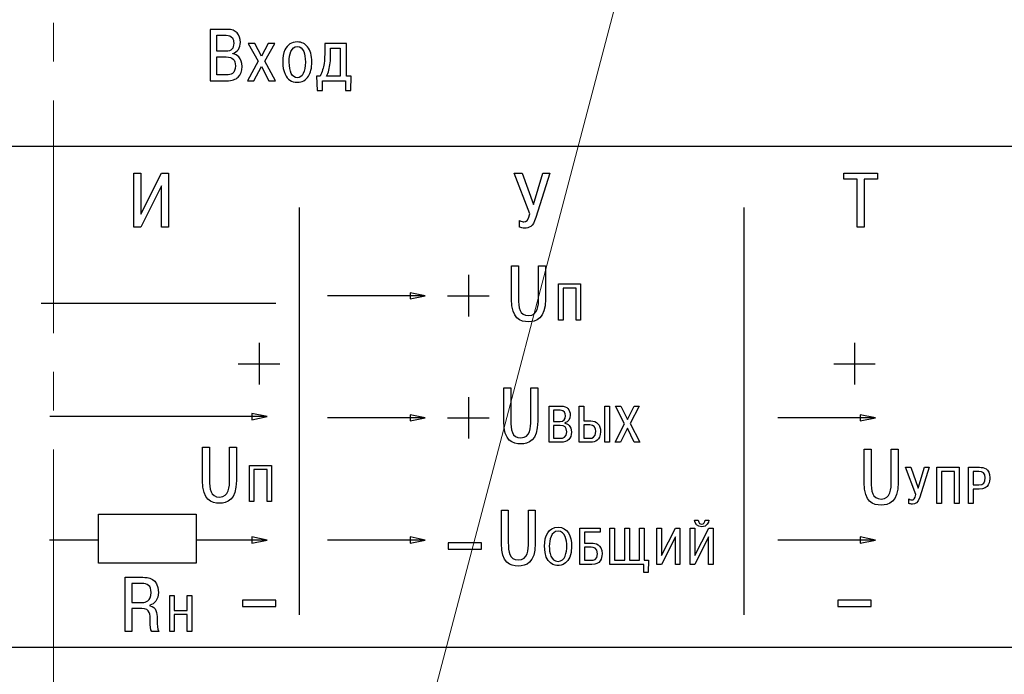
# Model space of a CAD drawing. Header units: millimetres. Extents: x 0 to 420, y 0 to 297.
# Tile 18 of 22: x 333 to 374, y 156 to 183. Entities that reach past the tile are written whole.
import ezdxf
from ezdxf.lldxf.tags import DXFTag

# ---------------------------------------------------------------- set-up
doc = ezdxf.new("R2010")
doc.units = ezdxf.units.MM
doc.linetypes.add('осевая2', pattern=[28.575, 19.05, -3.175, 3.175, -3.175])
doc.layers.add('axis', color=1, linetype='осевая2')
doc.layers.add('text', color=250, linetype='Continuous')
doc.layers.add('main', color=5, linetype='Continuous', lineweight=50)
doc.layers.add('size', color=7, linetype='Continuous', lineweight=13)
doc.styles.get("Standard").update_dxf_attribs({"font": 'win_eskd.shx', "width": 0.8, "oblique": 15})
tags = doc.linetypes.add('New Line1', pattern=[0.8, 0.5, -0.3]).pattern_tags.tags
tags[6:7] = [DXFTag(74, 4), DXFTag(75, 0), DXFTag(340, '0'), DXFTag(46, 1.0), DXFTag(50, 0.0), DXFTag(44, 0.0), DXFTag(45, 0.0)]
tags[4:5] = [DXFTag(74, 4), DXFTag(75, 0), DXFTag(340, '0'), DXFTag(46, 1.0), DXFTag(50, 0.0), DXFTag(44, 0.0), DXFTag(45, 0.0)]
doc.dimstyles.new('ISO-25', dxfattribs={"dimtxt": 3.5, "dimasz": 3.5, "dimexe": 1.25, "dimexo": 0.625, "dimtad": 1, "dimtxsty": 'Standard', "dimcen": 2.5, "dimadec": 0, "dimazin": 0, "dimtfac": 1, "dimtmove": 0, "dimatfit": 1, "dimfxl": 1, "dimarcsym": 0})

# ---------------------------------------------------------------- blocks, each defined once
blk = doc.blocks.new('*D10')
at = {"layer": 'Defpoints', "color": 0, "transparency": 16777216}
for p in [(383.625, 234.95), (404.821, 234.95), (337.125, 115.95)]:
    blk.add_point(p, dxfattribs=at)
at = {"layer": 'size', "color": 0, "lineweight": -2, "transparency": 16777216}
for p, q in [((384.25, 234.95), (406.071, 234.95)), ((404.821, 119.45), (404.821, 231.45)), ((337.75, 115.95), (406.071, 115.95))]:
    blk.add_line(p, q, dxfattribs=at)
at = {"layer": 'size', "color": 0, "transparency": 16777216}
for points in [[(404.238, 231.45), (405.405, 231.45), (404.821, 234.95)], [(404.238, 119.45), (405.405, 119.45), (404.821, 115.95)]]:
    blk.add_solid(points, dxfattribs=at)
at = {"layer": 'size', "color": 0, "transparency": 16777216, "insert": (402.446, 175.45), "char_height": 3.5, "attachment_point": 5, "rotation": 90}
blk.add_mtext('119', dxfattribs=at)
blk = doc.blocks.new('*D13')
at = {"layer": 'Defpoints', "color": 0, "transparency": 16777216}
for p in [(354.251, 207.67), (397.125, 207.67), (387.125, 143.17)]:
    blk.add_point(p, dxfattribs=at)
at = {"layer": 'size', "color": 0, "lineweight": -2, "transparency": 16777216}
for p, q in [((354.876, 207.67), (398.375, 207.67)), ((397.125, 146.67), (397.125, 204.17)), ((387.75, 143.17), (398.375, 143.17))]:
    blk.add_line(p, q, dxfattribs=at)
at = {"layer": 'size', "color": 0, "transparency": 16777216}
for points in [[(396.542, 204.17), (397.708, 204.17), (397.125, 207.67)], [(396.542, 146.67), (397.708, 146.67), (397.125, 143.17)]]:
    blk.add_solid(points, dxfattribs=at)
at = {"layer": 'size', "color": 0, "transparency": 16777216, "insert": (394.417, 175.42), "char_height": 3.5, "attachment_point": 5, "rotation": 90}
blk.add_mtext('64,5', dxfattribs=at)

msp = doc.modelspace()

# ---------------------------------------------------------------- linework, layer by layer
at = {"layer": 'axis', "linetype": 'осевая2', "lineweight": 15, "ltscale": 0.5}
msp.add_line((334.625, 236.95), (334.625, 108.95), dxfattribs=at)
at = {"layer": 'main', "linetype": 'New Line1', "lineweight": 20, "ltscale": 5}
msp.add_line((339.477, 114.744), (367.291, 220.45), dxfattribs=at)
at = {"layer": 'text', "color": 7}
for points, knots in [([(295.125, 157.41), (295.125, 157.41), (295.125, 210.41), (295.125, 210.41), (295.125, 210.41), (295.125, 210.41), (374.125, 210.41), (374.125, 210.41), (374.125, 210.41), (374.125, 210.41), (374.125, 157.41), (374.125, 157.41), (374.125, 157.41), (374.125, 157.41), (295.125, 157.41), (295.125, 157.41)], [0, 0, 0, 0, 0.2, 0.2, 0.2, 0.2, 0.4, 0.4, 0.4, 0.4, 0.6, 0.6, 0.6, 0.6, 1, 1, 1, 1]), ([(295.125, 157.41), (295.125, 157.41), (295.125, 210.41), (295.125, 210.41), (295.125, 210.41), (295.125, 210.41), (374.125, 210.41), (374.125, 210.41), (374.125, 210.41), (374.125, 210.41), (374.125, 157.41), (374.125, 157.41), (374.125, 157.41), (374.125, 157.41), (295.125, 157.41), (295.125, 157.41)], [0, 0, 0, 0, 0.2, 0.2, 0.2, 0.2, 0.4, 0.4, 0.4, 0.4, 0.6, 0.6, 0.6, 0.6, 1, 1, 1, 1]), ([(295.125, 157.41), (295.125, 157.41), (295.125, 210.41), (295.125, 210.41), (295.125, 210.41), (295.125, 210.41), (374.125, 210.41), (374.125, 210.41), (374.125, 210.41), (374.125, 210.41), (374.125, 157.41), (374.125, 157.41), (374.125, 157.41), (374.125, 157.41), (295.125, 157.41), (295.125, 157.41)], [0, 0, 0, 0, 0.2, 0.2, 0.2, 0.2, 0.4, 0.4, 0.4, 0.4, 0.6, 0.6, 0.6, 0.6, 1, 1, 1, 1]), ([(341.046, 182.707), (341.046, 182.707), (341.743, 182.707), (341.743, 182.707), (341.743, 182.707), (341.92, 182.707), (342.053, 182.659), (342.143, 182.562), (342.143, 182.562), (342.233, 182.466), (342.278, 182.336), (342.278, 182.172), (342.278, 182.172), (342.278, 182.066), (342.251, 181.97), (342.195, 181.886), (342.195, 181.886), (342.14, 181.802), (342.064, 181.748), (341.966, 181.724), (341.966, 181.724), (341.966, 181.724), (341.966, 181.709), (341.966, 181.709), (341.966, 181.709), (342.062, 181.691), (342.143, 181.648), (342.209, 181.58), (342.209, 181.58), (342.299, 181.486), (342.344, 181.355), (342.344, 181.189), (342.344, 181.189), (342.344, 180.999), (342.293, 180.854), (342.191, 180.753), (342.191, 180.753), (342.089, 180.653), (341.932, 180.603), (341.719, 180.603), (341.719, 180.603), (341.719, 180.603), (341.046, 180.603), (341.046, 180.603), (341.046, 180.603), (341.046, 180.603), (341.046, 182.707), (341.046, 182.707)], [0, 0, 0, 0, 0.076923, 0.076923, 0.076923, 0.076923, 0.153846, 0.153846, 0.153846, 0.153846, 0.230769, 0.230769, 0.230769, 0.230769, 0.307692, 0.307692, 0.307692, 0.307692, 0.384615, 0.384615, 0.384615, 0.384615, 0.461538, 0.461538, 0.461538, 0.461538, 0.538462, 0.538462, 0.538462, 0.538462, 0.615385, 0.615385, 0.615385, 0.615385, 0.692308, 0.692308, 0.692308, 0.692308, 0.769231, 0.769231, 0.769231, 0.769231, 0.846154, 0.846154, 0.846154, 0.846154, 1, 1, 1, 1]), ([(341.314, 182.469), (341.314, 182.469), (341.314, 181.814), (341.314, 181.814), (341.314, 181.814), (341.314, 181.814), (341.686, 181.814), (341.686, 181.814), (341.686, 181.814), (341.796, 181.814), (341.877, 181.842), (341.928, 181.897), (341.928, 181.897), (341.979, 181.952), (342.005, 182.034), (342.005, 182.142), (342.005, 182.142), (342.005, 182.234), (341.987, 182.306), (341.951, 182.358), (341.951, 182.358), (341.901, 182.432), (341.815, 182.469), (341.695, 182.469), (341.695, 182.469), (341.695, 182.469), (341.314, 182.469), (341.314, 182.469)], [0, 0, 0, 0, 0.125, 0.125, 0.125, 0.125, 0.25, 0.25, 0.25, 0.25, 0.375, 0.375, 0.375, 0.375, 0.5, 0.5, 0.5, 0.5, 0.625, 0.625, 0.625, 0.625, 0.75, 0.75, 0.75, 0.75, 1, 1, 1, 1]), ([(343.14, 181.605), (343.14, 181.605), (343.417, 182.13), (343.417, 182.13), (343.417, 182.13), (343.417, 182.13), (343.687, 182.13), (343.687, 182.13), (343.687, 182.13), (343.687, 182.13), (343.278, 181.399), (343.278, 181.399), (343.278, 181.399), (343.278, 181.399), (343.717, 180.603), (343.717, 180.603), (343.717, 180.603), (343.717, 180.603), (343.446, 180.603), (343.446, 180.603), (343.446, 180.603), (343.446, 180.603), (343.14, 181.19), (343.14, 181.19), (343.14, 181.19), (343.14, 181.19), (342.834, 180.603), (342.834, 180.603), (342.834, 180.603), (342.834, 180.603), (342.563, 180.603), (342.563, 180.603), (342.563, 180.603), (342.563, 180.603), (343.002, 181.399), (343.002, 181.399), (343.002, 181.399), (343.002, 181.399), (342.593, 182.13), (342.593, 182.13), (342.593, 182.13), (342.593, 182.13), (342.864, 182.13), (342.864, 182.13), (342.864, 182.13), (342.864, 182.13), (343.14, 181.605), (343.14, 181.605)], [0, 0, 0, 0, 0.076923, 0.076923, 0.076923, 0.076923, 0.153846, 0.153846, 0.153846, 0.153846, 0.230769, 0.230769, 0.230769, 0.230769, 0.307692, 0.307692, 0.307692, 0.307692, 0.384615, 0.384615, 0.384615, 0.384615, 0.461538, 0.461538, 0.461538, 0.461538, 0.538462, 0.538462, 0.538462, 0.538462, 0.615385, 0.615385, 0.615385, 0.615385, 0.692308, 0.692308, 0.692308, 0.692308, 0.769231, 0.769231, 0.769231, 0.769231, 0.846154, 0.846154, 0.846154, 0.846154, 1, 1, 1, 1]), ([(344.011, 181.369), (344.011, 181.568), (344.042, 181.733), (344.101, 181.865), (344.101, 181.865), (344.199, 182.081), (344.368, 182.19), (344.606, 182.19), (344.606, 182.19), (344.784, 182.19), (344.926, 182.123), (345.03, 181.991), (345.03, 181.991), (345.144, 181.847), (345.201, 181.64), (345.201, 181.369), (345.201, 181.369), (345.201, 181.127), (345.154, 180.932), (345.06, 180.787), (345.06, 180.787), (344.956, 180.625), (344.805, 180.543), (344.606, 180.543), (344.606, 180.543), (344.37, 180.543), (344.202, 180.653), (344.104, 180.871), (344.104, 180.871), (344.043, 181.009), (344.011, 181.175), (344.011, 181.369)], [0, 0, 0, 0, 0.111111, 0.111111, 0.111111, 0.111111, 0.222222, 0.222222, 0.222222, 0.222222, 0.333333, 0.333333, 0.333333, 0.333333, 0.444444, 0.444444, 0.444444, 0.444444, 0.555556, 0.555556, 0.555556, 0.555556, 0.666667, 0.666667, 0.666667, 0.666667, 0.777778, 0.777778, 0.777778, 0.777778, 1, 1, 1, 1]), ([(345.395, 180.789), (345.395, 180.789), (345.546, 180.789), (345.546, 180.789), (345.546, 180.789), (345.624, 180.958), (345.676, 181.132), (345.702, 181.312), (345.702, 181.312), (345.721, 181.448), (345.732, 181.636), (345.732, 181.874), (345.732, 181.874), (345.732, 181.874), (345.732, 182.13), (345.732, 182.13), (345.732, 182.13), (345.732, 182.13), (346.615, 182.13), (346.615, 182.13), (346.615, 182.13), (346.615, 182.13), (346.615, 180.789), (346.615, 180.789), (346.615, 180.789), (346.615, 180.789), (346.814, 180.789), (346.814, 180.789), (346.814, 180.789), (346.814, 180.789), (346.802, 180.207), (346.802, 180.207), (346.802, 180.207), (346.802, 180.207), (346.576, 180.207), (346.576, 180.207), (346.576, 180.207), (346.576, 180.207), (346.576, 180.603), (346.576, 180.603), (346.576, 180.603), (346.576, 180.603), (345.636, 180.603), (345.636, 180.603), (345.636, 180.603), (345.636, 180.603), (345.636, 180.207), (345.636, 180.207), (345.636, 180.207), (345.636, 180.207), (345.413, 180.207), (345.413, 180.207), (345.413, 180.207), (345.413, 180.207), (345.395, 180.789), (345.395, 180.789)], [0, 0, 0, 0, 0.066667, 0.066667, 0.066667, 0.066667, 0.133333, 0.133333, 0.133333, 0.133333, 0.2, 0.2, 0.2, 0.2, 0.266667, 0.266667, 0.266667, 0.266667, 0.333333, 0.333333, 0.333333, 0.333333, 0.4, 0.4, 0.4, 0.4, 0.466667, 0.466667, 0.466667, 0.466667, 0.533333, 0.533333, 0.533333, 0.533333, 0.6, 0.6, 0.6, 0.6, 0.666667, 0.666667, 0.666667, 0.666667, 0.733333, 0.733333, 0.733333, 0.733333, 0.8, 0.8, 0.8, 0.8, 0.866667, 0.866667, 0.866667, 0.866667, 1, 1, 1, 1]), ([(344.276, 181.369), (344.276, 181.167), (344.305, 181.009), (344.361, 180.898), (344.361, 180.898), (344.418, 180.786), (344.5, 180.729), (344.606, 180.729), (344.606, 180.729), (344.71, 180.729), (344.791, 180.786), (344.85, 180.899), (344.85, 180.899), (344.908, 181.012), (344.937, 181.169), (344.937, 181.369), (344.937, 181.369), (344.937, 181.546), (344.914, 181.688), (344.871, 181.796), (344.871, 181.796), (344.815, 181.934), (344.726, 182.003), (344.606, 182.003), (344.606, 182.003), (344.49, 182.003), (344.402, 181.934), (344.345, 181.796), (344.345, 181.796), (344.298, 181.685), (344.276, 181.542), (344.276, 181.369)], [0, 0, 0, 0, 0.111111, 0.111111, 0.111111, 0.111111, 0.222222, 0.222222, 0.222222, 0.222222, 0.333333, 0.333333, 0.333333, 0.333333, 0.444444, 0.444444, 0.444444, 0.444444, 0.555556, 0.555556, 0.555556, 0.555556, 0.666667, 0.666667, 0.666667, 0.666667, 0.777778, 0.777778, 0.777778, 0.777778, 1, 1, 1, 1]), ([(345.804, 180.789), (345.804, 180.789), (346.36, 180.789), (346.36, 180.789), (346.36, 180.789), (346.36, 180.789), (346.36, 181.943), (346.36, 181.943), (346.36, 181.943), (346.36, 181.943), (345.969, 181.943), (345.969, 181.943), (345.969, 181.943), (345.969, 181.943), (345.969, 181.73), (345.969, 181.73), (345.969, 181.73), (345.969, 181.575), (345.963, 181.442), (345.951, 181.336), (345.951, 181.336), (345.928, 181.12), (345.878, 180.938), (345.804, 180.789)], [0, 0, 0, 0, 0.142857, 0.142857, 0.142857, 0.142857, 0.285714, 0.285714, 0.285714, 0.285714, 0.428571, 0.428571, 0.428571, 0.428571, 0.571429, 0.571429, 0.571429, 0.571429, 0.714286, 0.714286, 0.714286, 0.714286, 1, 1, 1, 1]), ([(341.314, 181.577), (341.314, 181.577), (341.314, 180.841), (341.314, 180.841), (341.314, 180.841), (341.314, 180.841), (341.701, 180.841), (341.701, 180.841), (341.701, 180.841), (341.809, 180.841), (341.891, 180.86), (341.948, 180.898), (341.948, 180.898), (342.032, 180.956), (342.074, 181.061), (342.074, 181.213), (342.074, 181.213), (342.074, 181.341), (342.044, 181.434), (341.985, 181.491), (341.985, 181.491), (341.926, 181.548), (341.831, 181.577), (341.701, 181.577), (341.701, 181.577), (341.701, 181.577), (341.314, 181.577), (341.314, 181.577)], [0, 0, 0, 0, 0.125, 0.125, 0.125, 0.125, 0.25, 0.25, 0.25, 0.25, 0.375, 0.375, 0.375, 0.375, 0.5, 0.5, 0.5, 0.5, 0.625, 0.625, 0.625, 0.625, 0.75, 0.75, 0.75, 0.75, 1, 1, 1, 1]), ([(338.204, 175.144), (338.204, 175.144), (338.204, 176.826), (338.204, 176.826), (338.204, 176.826), (338.204, 176.826), (337.921, 176.826), (337.921, 176.826), (337.921, 176.826), (337.921, 176.826), (337.921, 174.604), (337.921, 174.604), (337.921, 174.604), (337.921, 174.604), (338.198, 174.604), (338.198, 174.604), (338.198, 174.604), (338.198, 174.604), (339.048, 176.299), (339.048, 176.299), (339.048, 176.299), (339.048, 176.299), (339.048, 174.604), (339.048, 174.604), (339.048, 174.604), (339.048, 174.604), (339.331, 174.604), (339.331, 174.604), (339.331, 174.604), (339.331, 174.604), (339.331, 176.826), (339.331, 176.826), (339.331, 176.826), (339.331, 176.826), (339.052, 176.826), (339.052, 176.826), (339.052, 176.826), (339.052, 176.826), (338.204, 175.144), (338.204, 175.144)], [0, 0, 0, 0, 0.090909, 0.090909, 0.090909, 0.090909, 0.181818, 0.181818, 0.181818, 0.181818, 0.272727, 0.272727, 0.272727, 0.272727, 0.363636, 0.363636, 0.363636, 0.363636, 0.454545, 0.454545, 0.454545, 0.454545, 0.545455, 0.545455, 0.545455, 0.545455, 0.636364, 0.636364, 0.636364, 0.636364, 0.727273, 0.727273, 0.727273, 0.727273, 0.818182, 0.818182, 0.818182, 0.818182, 1, 1, 1, 1]), ([(354.267, 175.537), (354.267, 175.537), (353.807, 176.826), (353.807, 176.826), (353.807, 176.826), (353.807, 176.826), (353.48, 176.826), (353.48, 176.826), (353.48, 176.826), (353.48, 176.826), (354.121, 175.156), (354.121, 175.156), (354.121, 175.156), (354.052, 174.867), (353.975, 174.829), (353.88, 174.829), (353.88, 174.829), (353.852, 174.829), (353.775, 174.836), (353.693, 174.883), (353.693, 174.883), (353.693, 174.883), (353.693, 174.613), (353.693, 174.613), (353.693, 174.613), (353.772, 174.578), (353.826, 174.572), (353.912, 174.572), (353.912, 174.572), (354.083, 174.572), (354.242, 174.604), (354.366, 175.001), (354.366, 175.001), (354.366, 175.001), (354.941, 176.826), (354.941, 176.826), (354.941, 176.826), (354.941, 176.826), (354.648, 176.826), (354.648, 176.826), (354.648, 176.826), (354.648, 176.826), (354.267, 175.537), (354.267, 175.537)], [0, 0, 0, 0, 0.083333, 0.083333, 0.083333, 0.083333, 0.166667, 0.166667, 0.166667, 0.166667, 0.25, 0.25, 0.25, 0.25, 0.333333, 0.333333, 0.333333, 0.333333, 0.416667, 0.416667, 0.416667, 0.416667, 0.5, 0.5, 0.5, 0.5, 0.583333, 0.583333, 0.583333, 0.583333, 0.666667, 0.666667, 0.666667, 0.666667, 0.75, 0.75, 0.75, 0.75, 0.833333, 0.833333, 0.833333, 0.833333, 1, 1, 1, 1]), ([(367.519, 176.575), (367.519, 176.575), (367.519, 174.604), (367.519, 174.604), (367.519, 174.604), (367.519, 174.604), (367.801, 174.604), (367.801, 174.604), (367.801, 174.604), (367.801, 174.604), (367.801, 176.575), (367.801, 176.575), (367.801, 176.575), (367.801, 176.575), (368.347, 176.575), (368.347, 176.575), (368.347, 176.575), (368.347, 176.575), (368.347, 176.826), (368.347, 176.826), (368.347, 176.826), (368.347, 176.826), (366.972, 176.826), (366.972, 176.826), (366.972, 176.826), (366.972, 176.826), (366.972, 176.575), (366.972, 176.575), (366.972, 176.575), (366.972, 176.575), (367.519, 176.575), (367.519, 176.575)], [0, 0, 0, 0, 0.111111, 0.111111, 0.111111, 0.111111, 0.222222, 0.222222, 0.222222, 0.222222, 0.333333, 0.333333, 0.333333, 0.333333, 0.444444, 0.444444, 0.444444, 0.444444, 0.555556, 0.555556, 0.555556, 0.555556, 0.666667, 0.666667, 0.666667, 0.666667, 0.777778, 0.777778, 0.777778, 0.777778, 1, 1, 1, 1]), ([(353.374, 173.027), (353.374, 173.027), (353.374, 171.665), (353.374, 171.665), (353.374, 171.665), (353.374, 170.852), (353.73, 170.737), (354.069, 170.737), (354.069, 170.737), (354.374, 170.737), (354.762, 170.855), (354.762, 171.665), (354.762, 171.665), (354.762, 171.665), (354.762, 173.027), (354.762, 173.027), (354.762, 173.027), (354.762, 173.027), (354.479, 173.027), (354.479, 173.027), (354.479, 173.027), (354.479, 173.027), (354.479, 171.703), (354.479, 171.703), (354.479, 171.703), (354.479, 171.414), (354.469, 170.988), (354.069, 170.988), (354.069, 170.988), (353.695, 170.988), (353.657, 171.325), (353.657, 171.703), (353.657, 171.703), (353.657, 171.703), (353.657, 173.027), (353.657, 173.027), (353.657, 173.027), (353.657, 173.027), (353.374, 173.027), (353.374, 173.027)], [0, 0, 0, 0, 0.090909, 0.090909, 0.090909, 0.090909, 0.181818, 0.181818, 0.181818, 0.181818, 0.272727, 0.272727, 0.272727, 0.272727, 0.363636, 0.363636, 0.363636, 0.363636, 0.454545, 0.454545, 0.454545, 0.454545, 0.545455, 0.545455, 0.545455, 0.545455, 0.636364, 0.636364, 0.636364, 0.636364, 0.727273, 0.727273, 0.727273, 0.727273, 0.818182, 0.818182, 0.818182, 0.818182, 1, 1, 1, 1]), ([(355.48, 172.118), (355.48, 172.118), (356.014, 172.118), (356.014, 172.118), (356.014, 172.118), (356.014, 172.118), (356.014, 170.804), (356.014, 170.804), (356.014, 170.804), (356.014, 170.804), (356.202, 170.804), (356.202, 170.804), (356.202, 170.804), (356.202, 170.804), (356.202, 172.286), (356.202, 172.286), (356.202, 172.286), (356.202, 172.286), (355.292, 172.286), (355.292, 172.286), (355.292, 172.286), (355.292, 172.286), (355.292, 170.804), (355.292, 170.804), (355.292, 170.804), (355.292, 170.804), (355.48, 170.804), (355.48, 170.804), (355.48, 170.804), (355.48, 170.804), (355.48, 172.118), (355.48, 172.118)], [0, 0, 0, 0, 0.111111, 0.111111, 0.111111, 0.111111, 0.222222, 0.222222, 0.222222, 0.222222, 0.333333, 0.333333, 0.333333, 0.333333, 0.444444, 0.444444, 0.444444, 0.444444, 0.555556, 0.555556, 0.555556, 0.555556, 0.666667, 0.666667, 0.666667, 0.666667, 0.777778, 0.777778, 0.777778, 0.777778, 1, 1, 1, 1]), ([(349.844, 171.803), (349.844, 171.803), (349.219, 171.677), (349.219, 171.677), (349.219, 171.677), (349.219, 171.677), (349.219, 171.928), (349.219, 171.928), (349.219, 171.928), (349.219, 171.928), (349.844, 171.803), (349.844, 171.803)], [0, 0, 0, 0, 0.25, 0.25, 0.25, 0.25, 0.5, 0.5, 0.5, 0.5, 1, 1, 1, 1]), ([(353.059, 168.027), (353.059, 168.027), (353.059, 166.665), (353.059, 166.665), (353.059, 166.665), (353.059, 165.852), (353.414, 165.737), (353.754, 165.737), (353.754, 165.737), (354.059, 165.737), (354.446, 165.855), (354.446, 166.665), (354.446, 166.665), (354.446, 166.665), (354.446, 168.027), (354.446, 168.027), (354.446, 168.027), (354.446, 168.027), (354.164, 168.027), (354.164, 168.027), (354.164, 168.027), (354.164, 168.027), (354.164, 166.703), (354.164, 166.703), (354.164, 166.703), (354.164, 166.414), (354.154, 165.988), (353.754, 165.988), (353.754, 165.988), (353.379, 165.988), (353.341, 166.325), (353.341, 166.703), (353.341, 166.703), (353.341, 166.703), (353.341, 168.027), (353.341, 168.027), (353.341, 168.027), (353.341, 168.027), (353.059, 168.027), (353.059, 168.027)], [0, 0, 0, 0, 0.090909, 0.090909, 0.090909, 0.090909, 0.181818, 0.181818, 0.181818, 0.181818, 0.272727, 0.272727, 0.272727, 0.272727, 0.363636, 0.363636, 0.363636, 0.363636, 0.454545, 0.454545, 0.454545, 0.454545, 0.545455, 0.545455, 0.545455, 0.545455, 0.636364, 0.636364, 0.636364, 0.636364, 0.727273, 0.727273, 0.727273, 0.727273, 0.818182, 0.818182, 0.818182, 0.818182, 1, 1, 1, 1]), ([(354.907, 167.286), (354.907, 167.286), (354.907, 165.804), (354.907, 165.804), (354.907, 165.804), (354.907, 165.804), (355.381, 165.804), (355.381, 165.804), (355.381, 165.804), (355.686, 165.804), (355.822, 165.954), (355.822, 166.217), (355.822, 166.217), (355.822, 166.481), (355.661, 166.564), (355.555, 166.583), (355.555, 166.583), (355.555, 166.583), (355.555, 166.594), (355.555, 166.594), (355.555, 166.594), (355.697, 166.63), (355.775, 166.763), (355.775, 166.909), (355.775, 166.909), (355.775, 167.131), (355.655, 167.286), (355.398, 167.286), (355.398, 167.286), (355.398, 167.286), (354.907, 167.286), (354.907, 167.286)], [0, 0, 0, 0, 0.111111, 0.111111, 0.111111, 0.111111, 0.222222, 0.222222, 0.222222, 0.222222, 0.333333, 0.333333, 0.333333, 0.333333, 0.444444, 0.444444, 0.444444, 0.444444, 0.555556, 0.555556, 0.555556, 0.555556, 0.666667, 0.666667, 0.666667, 0.666667, 0.777778, 0.777778, 0.777778, 0.777778, 1, 1, 1, 1]), ([(356.33, 167.286), (356.33, 167.286), (356.142, 167.286), (356.142, 167.286), (356.142, 167.286), (356.142, 167.286), (356.142, 165.804), (356.142, 165.804), (356.142, 165.804), (356.142, 165.804), (356.616, 165.804), (356.616, 165.804), (356.616, 165.804), (356.788, 165.804), (357.016, 165.878), (357.016, 166.238), (357.016, 166.238), (357.016, 166.519), (356.866, 166.682), (356.616, 166.682), (356.616, 166.682), (356.616, 166.682), (356.33, 166.682), (356.33, 166.682), (356.33, 166.682), (356.33, 166.682), (356.33, 167.286), (356.33, 167.286)], [0, 0, 0, 0, 0.125, 0.125, 0.125, 0.125, 0.25, 0.25, 0.25, 0.25, 0.375, 0.375, 0.375, 0.375, 0.5, 0.5, 0.5, 0.5, 0.625, 0.625, 0.625, 0.625, 0.75, 0.75, 0.75, 0.75, 1, 1, 1, 1]), ([(357.197, 167.286), (357.197, 167.286), (357.197, 165.804), (357.197, 165.804), (357.197, 165.804), (357.197, 165.804), (357.385, 165.804), (357.385, 165.804), (357.385, 165.804), (357.385, 165.804), (357.385, 167.286), (357.385, 167.286), (357.385, 167.286), (357.385, 167.286), (357.197, 167.286), (357.197, 167.286)], [0, 0, 0, 0, 0.2, 0.2, 0.2, 0.2, 0.4, 0.4, 0.4, 0.4, 0.6, 0.6, 0.6, 0.6, 1, 1, 1, 1]), ([(358.117, 166.737), (358.117, 166.737), (357.851, 167.286), (357.851, 167.286), (357.851, 167.286), (357.851, 167.286), (357.628, 167.286), (357.628, 167.286), (357.628, 167.286), (357.628, 167.286), (358.003, 166.562), (358.003, 166.562), (358.003, 166.562), (358.003, 166.562), (357.609, 165.804), (357.609, 165.804), (357.609, 165.804), (357.609, 165.804), (357.836, 165.804), (357.836, 165.804), (357.836, 165.804), (357.836, 165.804), (358.115, 166.386), (358.115, 166.386), (358.115, 166.386), (358.115, 166.386), (358.393, 165.804), (358.393, 165.804), (358.393, 165.804), (358.393, 165.804), (358.619, 165.804), (358.619, 165.804), (358.619, 165.804), (358.619, 165.804), (358.223, 166.566), (358.223, 166.566), (358.223, 166.566), (358.223, 166.566), (358.594, 167.286), (358.594, 167.286), (358.594, 167.286), (358.594, 167.286), (358.388, 167.286), (358.388, 167.286), (358.388, 167.286), (358.388, 167.286), (358.117, 166.737), (358.117, 166.737)], [0, 0, 0, 0, 0.076923, 0.076923, 0.076923, 0.076923, 0.153846, 0.153846, 0.153846, 0.153846, 0.230769, 0.230769, 0.230769, 0.230769, 0.307692, 0.307692, 0.307692, 0.307692, 0.384615, 0.384615, 0.384615, 0.384615, 0.461538, 0.461538, 0.461538, 0.461538, 0.538462, 0.538462, 0.538462, 0.538462, 0.615385, 0.615385, 0.615385, 0.615385, 0.692308, 0.692308, 0.692308, 0.692308, 0.769231, 0.769231, 0.769231, 0.769231, 0.846154, 0.846154, 0.846154, 0.846154, 1, 1, 1, 1]), ([(343.375, 166.853), (343.375, 166.853), (342.75, 166.727), (342.75, 166.727), (342.75, 166.727), (342.75, 166.727), (342.75, 166.978), (342.75, 166.978), (342.75, 166.978), (342.75, 166.978), (343.375, 166.853), (343.375, 166.853)], [0, 0, 0, 0, 0.25, 0.25, 0.25, 0.25, 0.5, 0.5, 0.5, 0.5, 1, 1, 1, 1]), ([(349.844, 166.803), (349.844, 166.803), (349.219, 166.677), (349.219, 166.677), (349.219, 166.677), (349.219, 166.677), (349.219, 166.928), (349.219, 166.928), (349.219, 166.928), (349.219, 166.928), (349.844, 166.803), (349.844, 166.803)], [0, 0, 0, 0, 0.25, 0.25, 0.25, 0.25, 0.5, 0.5, 0.5, 0.5, 1, 1, 1, 1]), ([(355.096, 167.118), (355.096, 167.118), (355.365, 167.118), (355.365, 167.118), (355.365, 167.118), (355.551, 167.118), (355.583, 166.989), (355.583, 166.888), (355.583, 166.888), (355.583, 166.74), (355.515, 166.657), (355.358, 166.657), (355.358, 166.657), (355.358, 166.657), (355.096, 166.657), (355.096, 166.657), (355.096, 166.657), (355.096, 166.657), (355.096, 167.118), (355.096, 167.118)], [0, 0, 0, 0, 0.166667, 0.166667, 0.166667, 0.166667, 0.333333, 0.333333, 0.333333, 0.333333, 0.5, 0.5, 0.5, 0.5, 0.666667, 0.666667, 0.666667, 0.666667, 1, 1, 1, 1]), ([(368.266, 166.803), (368.266, 166.803), (367.641, 166.677), (367.641, 166.677), (367.641, 166.677), (367.641, 166.677), (367.641, 166.928), (367.641, 166.928), (367.641, 166.928), (367.641, 166.928), (368.266, 166.803), (368.266, 166.803)], [0, 0, 0, 0, 0.25, 0.25, 0.25, 0.25, 0.5, 0.5, 0.5, 0.5, 1, 1, 1, 1]), ([(355.096, 166.49), (355.096, 166.49), (355.369, 166.49), (355.369, 166.49), (355.369, 166.49), (355.549, 166.49), (355.631, 166.416), (355.631, 166.234), (355.631, 166.234), (355.631, 165.995), (355.481, 165.971), (355.369, 165.971), (355.369, 165.971), (355.369, 165.971), (355.096, 165.971), (355.096, 165.971), (355.096, 165.971), (355.096, 165.971), (355.096, 166.49), (355.096, 166.49)], [0, 0, 0, 0, 0.166667, 0.166667, 0.166667, 0.166667, 0.333333, 0.333333, 0.333333, 0.333333, 0.5, 0.5, 0.5, 0.5, 0.666667, 0.666667, 0.666667, 0.666667, 1, 1, 1, 1]), ([(356.33, 166.515), (356.33, 166.515), (356.578, 166.515), (356.578, 166.515), (356.578, 166.515), (356.737, 166.515), (356.826, 166.416), (356.826, 166.244), (356.826, 166.244), (356.826, 165.984), (356.65, 165.971), (356.593, 165.971), (356.593, 165.971), (356.593, 165.971), (356.33, 165.971), (356.33, 165.971), (356.33, 165.971), (356.33, 165.971), (356.33, 166.515), (356.33, 166.515)], [0, 0, 0, 0, 0.166667, 0.166667, 0.166667, 0.166667, 0.333333, 0.333333, 0.333333, 0.333333, 0.5, 0.5, 0.5, 0.5, 0.666667, 0.666667, 0.666667, 0.666667, 1, 1, 1, 1]), ([(340.728, 165.599), (340.728, 165.599), (340.728, 164.237), (340.728, 164.237), (340.728, 164.237), (340.728, 163.424), (341.083, 163.309), (341.423, 163.309), (341.423, 163.309), (341.728, 163.309), (342.115, 163.427), (342.115, 164.237), (342.115, 164.237), (342.115, 164.237), (342.115, 165.599), (342.115, 165.599), (342.115, 165.599), (342.115, 165.599), (341.833, 165.599), (341.833, 165.599), (341.833, 165.599), (341.833, 165.599), (341.833, 164.275), (341.833, 164.275), (341.833, 164.275), (341.833, 163.986), (341.823, 163.561), (341.423, 163.561), (341.423, 163.561), (341.048, 163.561), (341.01, 163.897), (341.01, 164.275), (341.01, 164.275), (341.01, 164.275), (341.01, 165.599), (341.01, 165.599), (341.01, 165.599), (341.01, 165.599), (340.728, 165.599), (340.728, 165.599)], [0, 0, 0, 0, 0.090909, 0.090909, 0.090909, 0.090909, 0.181818, 0.181818, 0.181818, 0.181818, 0.272727, 0.272727, 0.272727, 0.272727, 0.363636, 0.363636, 0.363636, 0.363636, 0.454545, 0.454545, 0.454545, 0.454545, 0.545455, 0.545455, 0.545455, 0.545455, 0.636364, 0.636364, 0.636364, 0.636364, 0.727273, 0.727273, 0.727273, 0.727273, 0.818182, 0.818182, 0.818182, 0.818182, 1, 1, 1, 1]), ([(367.806, 165.52), (367.806, 165.52), (367.806, 164.158), (367.806, 164.158), (367.806, 164.158), (367.806, 163.345), (368.161, 163.23), (368.501, 163.23), (368.501, 163.23), (368.806, 163.23), (369.193, 163.348), (369.193, 164.158), (369.193, 164.158), (369.193, 164.158), (369.193, 165.52), (369.193, 165.52), (369.193, 165.52), (369.193, 165.52), (368.911, 165.52), (368.911, 165.52), (368.911, 165.52), (368.911, 165.52), (368.911, 164.196), (368.911, 164.196), (368.911, 164.196), (368.911, 163.907), (368.901, 163.481), (368.501, 163.481), (368.501, 163.481), (368.126, 163.481), (368.088, 163.818), (368.088, 164.196), (368.088, 164.196), (368.088, 164.196), (368.088, 165.52), (368.088, 165.52), (368.088, 165.52), (368.088, 165.52), (367.806, 165.52), (367.806, 165.52)], [0, 0, 0, 0, 0.090909, 0.090909, 0.090909, 0.090909, 0.181818, 0.181818, 0.181818, 0.181818, 0.272727, 0.272727, 0.272727, 0.272727, 0.363636, 0.363636, 0.363636, 0.363636, 0.454545, 0.454545, 0.454545, 0.454545, 0.545455, 0.545455, 0.545455, 0.545455, 0.636364, 0.636364, 0.636364, 0.636364, 0.727273, 0.727273, 0.727273, 0.727273, 0.818182, 0.818182, 0.818182, 0.818182, 1, 1, 1, 1]), ([(342.834, 164.691), (342.834, 164.691), (343.367, 164.691), (343.367, 164.691), (343.367, 164.691), (343.367, 164.691), (343.367, 163.376), (343.367, 163.376), (343.367, 163.376), (343.367, 163.376), (343.556, 163.376), (343.556, 163.376), (343.556, 163.376), (343.556, 163.376), (343.556, 164.858), (343.556, 164.858), (343.556, 164.858), (343.556, 164.858), (342.645, 164.858), (342.645, 164.858), (342.645, 164.858), (342.645, 164.858), (342.645, 163.376), (342.645, 163.376), (342.645, 163.376), (342.645, 163.376), (342.834, 163.376), (342.834, 163.376), (342.834, 163.376), (342.834, 163.376), (342.834, 164.691), (342.834, 164.691)], [0, 0, 0, 0, 0.111111, 0.111111, 0.111111, 0.111111, 0.222222, 0.222222, 0.222222, 0.222222, 0.333333, 0.333333, 0.333333, 0.333333, 0.444444, 0.444444, 0.444444, 0.444444, 0.555556, 0.555556, 0.555556, 0.555556, 0.666667, 0.666667, 0.666667, 0.666667, 0.777778, 0.777778, 0.777778, 0.777778, 1, 1, 1, 1]), ([(370.018, 163.919), (370.018, 163.919), (369.712, 164.779), (369.712, 164.779), (369.712, 164.779), (369.712, 164.779), (369.493, 164.779), (369.493, 164.779), (369.493, 164.779), (369.493, 164.779), (369.921, 163.665), (369.921, 163.665), (369.921, 163.665), (369.874, 163.473), (369.824, 163.447), (369.76, 163.447), (369.76, 163.447), (369.741, 163.447), (369.69, 163.451), (369.635, 163.483), (369.635, 163.483), (369.635, 163.483), (369.635, 163.303), (369.635, 163.303), (369.635, 163.303), (369.688, 163.28), (369.724, 163.275), (369.781, 163.275), (369.781, 163.275), (369.896, 163.275), (370.001, 163.297), (370.084, 163.561), (370.084, 163.561), (370.084, 163.561), (370.467, 164.779), (370.467, 164.779), (370.467, 164.779), (370.467, 164.779), (370.272, 164.779), (370.272, 164.779), (370.272, 164.779), (370.272, 164.779), (370.018, 163.919), (370.018, 163.919)], [0, 0, 0, 0, 0.083333, 0.083333, 0.083333, 0.083333, 0.166667, 0.166667, 0.166667, 0.166667, 0.25, 0.25, 0.25, 0.25, 0.333333, 0.333333, 0.333333, 0.333333, 0.416667, 0.416667, 0.416667, 0.416667, 0.5, 0.5, 0.5, 0.5, 0.583333, 0.583333, 0.583333, 0.583333, 0.666667, 0.666667, 0.666667, 0.666667, 0.75, 0.75, 0.75, 0.75, 0.833333, 0.833333, 0.833333, 0.833333, 1, 1, 1, 1]), ([(370.971, 164.611), (370.971, 164.611), (371.505, 164.611), (371.505, 164.611), (371.505, 164.611), (371.505, 164.611), (371.505, 163.297), (371.505, 163.297), (371.505, 163.297), (371.505, 163.297), (371.693, 163.297), (371.693, 163.297), (371.693, 163.297), (371.693, 163.297), (371.693, 164.779), (371.693, 164.779), (371.693, 164.779), (371.693, 164.779), (370.783, 164.779), (370.783, 164.779), (370.783, 164.779), (370.783, 164.779), (370.783, 163.297), (370.783, 163.297), (370.783, 163.297), (370.783, 163.297), (370.971, 163.297), (370.971, 163.297), (370.971, 163.297), (370.971, 163.297), (370.971, 164.611), (370.971, 164.611)], [0, 0, 0, 0, 0.111111, 0.111111, 0.111111, 0.111111, 0.222222, 0.222222, 0.222222, 0.222222, 0.333333, 0.333333, 0.333333, 0.333333, 0.444444, 0.444444, 0.444444, 0.444444, 0.555556, 0.555556, 0.555556, 0.555556, 0.666667, 0.666667, 0.666667, 0.666667, 0.777778, 0.777778, 0.777778, 0.777778, 1, 1, 1, 1]), ([(372.071, 164.779), (372.071, 164.779), (372.071, 163.297), (372.071, 163.297), (372.071, 163.297), (372.071, 163.297), (372.259, 163.297), (372.259, 163.297), (372.259, 163.297), (372.259, 163.297), (372.259, 163.887), (372.259, 163.887), (372.259, 163.887), (372.259, 163.887), (372.513, 163.887), (372.513, 163.887), (372.513, 163.887), (372.926, 163.887), (372.947, 164.211), (372.947, 164.353), (372.947, 164.353), (372.947, 164.745), (372.676, 164.779), (372.526, 164.779), (372.526, 164.779), (372.526, 164.779), (372.071, 164.779), (372.071, 164.779)], [0, 0, 0, 0, 0.125, 0.125, 0.125, 0.125, 0.25, 0.25, 0.25, 0.25, 0.375, 0.375, 0.375, 0.375, 0.5, 0.5, 0.5, 0.5, 0.625, 0.625, 0.625, 0.625, 0.75, 0.75, 0.75, 0.75, 1, 1, 1, 1]), ([(372.259, 164.611), (372.259, 164.611), (372.496, 164.611), (372.496, 164.611), (372.496, 164.611), (372.674, 164.611), (372.756, 164.531), (372.756, 164.349), (372.756, 164.349), (372.756, 164.169), (372.693, 164.055), (372.496, 164.055), (372.496, 164.055), (372.496, 164.055), (372.259, 164.055), (372.259, 164.055), (372.259, 164.055), (372.259, 164.055), (372.259, 164.611), (372.259, 164.611)], [0, 0, 0, 0, 0.166667, 0.166667, 0.166667, 0.166667, 0.333333, 0.333333, 0.333333, 0.333333, 0.5, 0.5, 0.5, 0.5, 0.666667, 0.666667, 0.666667, 0.666667, 1, 1, 1, 1]), ([(340.473, 160.86), (340.473, 160.86), (340.473, 162.86), (340.473, 162.86), (340.473, 162.86), (340.473, 162.86), (336.473, 162.86), (336.473, 162.86), (336.473, 162.86), (336.473, 162.86), (336.473, 160.86), (336.473, 160.86), (336.473, 160.86), (336.473, 160.86), (340.473, 160.86), (340.473, 160.86)], [0, 0, 0, 0, 0.2, 0.2, 0.2, 0.2, 0.4, 0.4, 0.4, 0.4, 0.6, 0.6, 0.6, 0.6, 1, 1, 1, 1]), ([(352.959, 163.027), (352.959, 163.027), (352.959, 161.665), (352.959, 161.665), (352.959, 161.665), (352.959, 160.852), (353.314, 160.737), (353.654, 160.737), (353.654, 160.737), (353.959, 160.737), (354.346, 160.855), (354.346, 161.665), (354.346, 161.665), (354.346, 161.665), (354.346, 163.027), (354.346, 163.027), (354.346, 163.027), (354.346, 163.027), (354.064, 163.027), (354.064, 163.027), (354.064, 163.027), (354.064, 163.027), (354.064, 161.703), (354.064, 161.703), (354.064, 161.703), (354.064, 161.414), (354.054, 160.988), (353.654, 160.988), (353.654, 160.988), (353.279, 160.988), (353.241, 161.325), (353.241, 161.703), (353.241, 161.703), (353.241, 161.703), (353.241, 163.027), (353.241, 163.027), (353.241, 163.027), (353.241, 163.027), (352.959, 163.027), (352.959, 163.027)], [0, 0, 0, 0, 0.090909, 0.090909, 0.090909, 0.090909, 0.181818, 0.181818, 0.181818, 0.181818, 0.272727, 0.272727, 0.272727, 0.272727, 0.363636, 0.363636, 0.363636, 0.363636, 0.454545, 0.454545, 0.454545, 0.454545, 0.545455, 0.545455, 0.545455, 0.545455, 0.636364, 0.636364, 0.636364, 0.636364, 0.727273, 0.727273, 0.727273, 0.727273, 0.818182, 0.818182, 0.818182, 0.818182, 1, 1, 1, 1]), ([(360.861, 162.62), (360.87, 162.47), (360.973, 162.341), (361.155, 162.341), (361.155, 162.341), (361.386, 162.341), (361.441, 162.531), (361.449, 162.62), (361.449, 162.62), (361.449, 162.62), (361.293, 162.62), (361.293, 162.62), (361.293, 162.62), (361.297, 162.542), (361.244, 162.453), (361.155, 162.453), (361.155, 162.453), (361.098, 162.453), (361.026, 162.483), (361.016, 162.62), (361.016, 162.62), (361.016, 162.62), (360.861, 162.62), (360.861, 162.62)], [0, 0, 0, 0, 0.142857, 0.142857, 0.142857, 0.142857, 0.285714, 0.285714, 0.285714, 0.285714, 0.428571, 0.428571, 0.428571, 0.428571, 0.571429, 0.571429, 0.571429, 0.571429, 0.714286, 0.714286, 0.714286, 0.714286, 1, 1, 1, 1]), ([(354.723, 161.545), (354.723, 160.774), (355.188, 160.759), (355.277, 160.759), (355.277, 160.759), (355.366, 160.759), (355.832, 160.774), (355.832, 161.545), (355.832, 161.545), (355.832, 161.964), (355.671, 162.33), (355.277, 162.33), (355.277, 162.33), (354.884, 162.33), (354.723, 161.964), (354.723, 161.545)], [0, 0, 0, 0, 0.2, 0.2, 0.2, 0.2, 0.4, 0.4, 0.4, 0.4, 0.6, 0.6, 0.6, 0.6, 1, 1, 1, 1]), ([(354.92, 161.545), (354.92, 161.803), (354.987, 162.163), (355.277, 162.163), (355.277, 162.163), (355.567, 162.163), (355.635, 161.803), (355.635, 161.545), (355.635, 161.545), (355.635, 161.31), (355.58, 160.927), (355.277, 160.927), (355.277, 160.927), (354.975, 160.927), (354.92, 161.31), (354.92, 161.545)], [0, 0, 0, 0, 0.2, 0.2, 0.2, 0.2, 0.4, 0.4, 0.4, 0.4, 0.6, 0.6, 0.6, 0.6, 1, 1, 1, 1]), ([(356.355, 162.118), (356.355, 162.118), (357.003, 162.118), (357.003, 162.118), (357.003, 162.118), (357.003, 162.118), (357.003, 162.286), (357.003, 162.286), (357.003, 162.286), (357.003, 162.286), (356.167, 162.286), (356.167, 162.286), (356.167, 162.286), (356.167, 162.286), (356.167, 160.804), (356.167, 160.804), (356.167, 160.804), (356.167, 160.804), (356.662, 160.804), (356.662, 160.804), (356.662, 160.804), (357.001, 160.804), (357.077, 161.039), (357.077, 161.234), (357.077, 161.234), (357.077, 161.651), (356.789, 161.674), (356.66, 161.674), (356.66, 161.674), (356.66, 161.674), (356.355, 161.674), (356.355, 161.674), (356.355, 161.674), (356.355, 161.674), (356.355, 162.118), (356.355, 162.118)], [0, 0, 0, 0, 0.1, 0.1, 0.1, 0.1, 0.2, 0.2, 0.2, 0.2, 0.3, 0.3, 0.3, 0.3, 0.4, 0.4, 0.4, 0.4, 0.5, 0.5, 0.5, 0.5, 0.6, 0.6, 0.6, 0.6, 0.7, 0.7, 0.7, 0.7, 0.8, 0.8, 0.8, 0.8, 1, 1, 1, 1]), ([(357.59, 162.286), (357.59, 162.286), (357.401, 162.286), (357.401, 162.286), (357.401, 162.286), (357.401, 162.286), (357.401, 160.804), (357.401, 160.804), (357.401, 160.804), (357.401, 160.804), (358.792, 160.804), (358.792, 160.804), (358.792, 160.804), (358.792, 160.804), (358.792, 160.469), (358.792, 160.469), (358.792, 160.469), (358.792, 160.469), (358.959, 160.469), (358.959, 160.469), (358.959, 160.469), (358.959, 160.469), (358.974, 160.971), (358.974, 160.971), (358.974, 160.971), (358.974, 160.971), (358.805, 160.971), (358.805, 160.971), (358.805, 160.971), (358.805, 160.971), (358.805, 162.286), (358.805, 162.286), (358.805, 162.286), (358.805, 162.286), (358.616, 162.286), (358.616, 162.286), (358.616, 162.286), (358.616, 162.286), (358.616, 160.971), (358.616, 160.971), (358.616, 160.971), (358.616, 160.971), (358.197, 160.971), (358.197, 160.971), (358.197, 160.971), (358.197, 160.971), (358.197, 162.286), (358.197, 162.286), (358.197, 162.286), (358.197, 162.286), (358.009, 162.286), (358.009, 162.286), (358.009, 162.286), (358.009, 162.286), (358.009, 160.971), (358.009, 160.971), (358.009, 160.971), (358.009, 160.971), (357.59, 160.971), (357.59, 160.971), (357.59, 160.971), (357.59, 160.971), (357.59, 162.286), (357.59, 162.286)], [0, 0, 0, 0, 0.058824, 0.058824, 0.058824, 0.058824, 0.117647, 0.117647, 0.117647, 0.117647, 0.176471, 0.176471, 0.176471, 0.176471, 0.235294, 0.235294, 0.235294, 0.235294, 0.294118, 0.294118, 0.294118, 0.294118, 0.352941, 0.352941, 0.352941, 0.352941, 0.411765, 0.411765, 0.411765, 0.411765, 0.470588, 0.470588, 0.470588, 0.470588, 0.529412, 0.529412, 0.529412, 0.529412, 0.588235, 0.588235, 0.588235, 0.588235, 0.647059, 0.647059, 0.647059, 0.647059, 0.705882, 0.705882, 0.705882, 0.705882, 0.764706, 0.764706, 0.764706, 0.764706, 0.823529, 0.823529, 0.823529, 0.823529, 0.882353, 0.882353, 0.882353, 0.882353, 1, 1, 1, 1]), ([(359.514, 161.164), (359.514, 161.164), (359.514, 162.286), (359.514, 162.286), (359.514, 162.286), (359.514, 162.286), (359.326, 162.286), (359.326, 162.286), (359.326, 162.286), (359.326, 162.286), (359.326, 160.804), (359.326, 160.804), (359.326, 160.804), (359.326, 160.804), (359.51, 160.804), (359.51, 160.804), (359.51, 160.804), (359.51, 160.804), (360.077, 161.934), (360.077, 161.934), (360.077, 161.934), (360.077, 161.934), (360.077, 160.804), (360.077, 160.804), (360.077, 160.804), (360.077, 160.804), (360.266, 160.804), (360.266, 160.804), (360.266, 160.804), (360.266, 160.804), (360.266, 162.286), (360.266, 162.286), (360.266, 162.286), (360.266, 162.286), (360.079, 162.286), (360.079, 162.286), (360.079, 162.286), (360.079, 162.286), (359.514, 161.164), (359.514, 161.164)], [0, 0, 0, 0, 0.090909, 0.090909, 0.090909, 0.090909, 0.181818, 0.181818, 0.181818, 0.181818, 0.272727, 0.272727, 0.272727, 0.272727, 0.363636, 0.363636, 0.363636, 0.363636, 0.454545, 0.454545, 0.454545, 0.454545, 0.545455, 0.545455, 0.545455, 0.545455, 0.636364, 0.636364, 0.636364, 0.636364, 0.727273, 0.727273, 0.727273, 0.727273, 0.818182, 0.818182, 0.818182, 0.818182, 1, 1, 1, 1]), ([(360.874, 161.164), (360.874, 161.164), (360.874, 162.286), (360.874, 162.286), (360.874, 162.286), (360.874, 162.286), (360.685, 162.286), (360.685, 162.286), (360.685, 162.286), (360.685, 162.286), (360.685, 160.804), (360.685, 160.804), (360.685, 160.804), (360.685, 160.804), (360.87, 160.804), (360.87, 160.804), (360.87, 160.804), (360.87, 160.804), (361.437, 161.934), (361.437, 161.934), (361.437, 161.934), (361.437, 161.934), (361.437, 160.804), (361.437, 160.804), (361.437, 160.804), (361.437, 160.804), (361.625, 160.804), (361.625, 160.804), (361.625, 160.804), (361.625, 160.804), (361.625, 162.286), (361.625, 162.286), (361.625, 162.286), (361.625, 162.286), (361.441, 162.286), (361.441, 162.286), (361.441, 162.286), (361.441, 162.286), (360.874, 161.164), (360.874, 161.164)], [0, 0, 0, 0, 0.090909, 0.090909, 0.090909, 0.090909, 0.181818, 0.181818, 0.181818, 0.181818, 0.272727, 0.272727, 0.272727, 0.272727, 0.363636, 0.363636, 0.363636, 0.363636, 0.454545, 0.454545, 0.454545, 0.454545, 0.545455, 0.545455, 0.545455, 0.545455, 0.636364, 0.636364, 0.636364, 0.636364, 0.727273, 0.727273, 0.727273, 0.727273, 0.818182, 0.818182, 0.818182, 0.818182, 1, 1, 1, 1]), ([(343.374, 161.803), (343.374, 161.803), (342.749, 161.677), (342.749, 161.677), (342.749, 161.677), (342.749, 161.677), (342.749, 161.928), (342.749, 161.928), (342.749, 161.928), (342.749, 161.928), (343.374, 161.803), (343.374, 161.803)], [0, 0, 0, 0, 0.25, 0.25, 0.25, 0.25, 0.5, 0.5, 0.5, 0.5, 1, 1, 1, 1]), ([(349.844, 161.803), (349.844, 161.803), (349.219, 161.677), (349.219, 161.677), (349.219, 161.677), (349.219, 161.677), (349.219, 161.928), (349.219, 161.928), (349.219, 161.928), (349.219, 161.928), (349.844, 161.803), (349.844, 161.803)], [0, 0, 0, 0, 0.25, 0.25, 0.25, 0.25, 0.5, 0.5, 0.5, 0.5, 1, 1, 1, 1]), ([(352.142, 161.433), (352.142, 161.433), (350.777, 161.433), (350.777, 161.433), (350.777, 161.433), (350.777, 161.433), (350.777, 161.69), (350.777, 161.69), (350.777, 161.69), (350.777, 161.69), (352.142, 161.69), (352.142, 161.69), (352.142, 161.69), (352.142, 161.69), (352.142, 161.433), (352.142, 161.433)], [0, 0, 0, 0, 0.2, 0.2, 0.2, 0.2, 0.4, 0.4, 0.4, 0.4, 0.6, 0.6, 0.6, 0.6, 1, 1, 1, 1]), ([(368.266, 161.803), (368.266, 161.803), (367.641, 161.677), (367.641, 161.677), (367.641, 161.677), (367.641, 161.677), (367.641, 161.928), (367.641, 161.928), (367.641, 161.928), (367.641, 161.928), (368.266, 161.803), (368.266, 161.803)], [0, 0, 0, 0, 0.25, 0.25, 0.25, 0.25, 0.5, 0.5, 0.5, 0.5, 1, 1, 1, 1]), ([(356.355, 161.507), (356.355, 161.507), (356.63, 161.507), (356.63, 161.507), (356.63, 161.507), (356.726, 161.507), (356.886, 161.483), (356.886, 161.232), (356.886, 161.232), (356.886, 160.99), (356.721, 160.971), (356.63, 160.971), (356.63, 160.971), (356.63, 160.971), (356.355, 160.971), (356.355, 160.971), (356.355, 160.971), (356.355, 160.971), (356.355, 161.507), (356.355, 161.507)], [0, 0, 0, 0, 0.166667, 0.166667, 0.166667, 0.166667, 0.333333, 0.333333, 0.333333, 0.333333, 0.5, 0.5, 0.5, 0.5, 0.666667, 0.666667, 0.666667, 0.666667, 1, 1, 1, 1]), ([(337.558, 158.054), (337.558, 158.054), (337.841, 158.054), (337.841, 158.054), (337.841, 158.054), (337.841, 158.054), (337.841, 158.997), (337.841, 158.997), (337.841, 158.997), (337.841, 158.997), (338.247, 158.997), (338.247, 158.997), (338.247, 158.997), (338.59, 158.997), (338.583, 158.733), (338.587, 158.524), (338.587, 158.524), (338.59, 158.231), (338.59, 158.158), (338.653, 158.054), (338.653, 158.054), (338.653, 158.054), (338.939, 158.054), (338.939, 158.054), (338.939, 158.054), (338.876, 158.184), (338.879, 158.276), (338.872, 158.584), (338.872, 158.584), (338.866, 158.816), (338.847, 159.051), (338.571, 159.114), (338.571, 159.114), (338.571, 159.114), (338.571, 159.133), (338.571, 159.133), (338.571, 159.133), (338.764, 159.184), (338.92, 159.368), (338.92, 159.657), (338.92, 159.657), (338.92, 160.251), (338.482, 160.276), (338.285, 160.276), (338.285, 160.276), (338.285, 160.276), (337.558, 160.276), (337.558, 160.276), (337.558, 160.276), (337.558, 160.276), (337.558, 158.054), (337.558, 158.054)], [0, 0, 0, 0, 0.071429, 0.071429, 0.071429, 0.071429, 0.142857, 0.142857, 0.142857, 0.142857, 0.214286, 0.214286, 0.214286, 0.214286, 0.285714, 0.285714, 0.285714, 0.285714, 0.357143, 0.357143, 0.357143, 0.357143, 0.428571, 0.428571, 0.428571, 0.428571, 0.5, 0.5, 0.5, 0.5, 0.571429, 0.571429, 0.571429, 0.571429, 0.642857, 0.642857, 0.642857, 0.642857, 0.714286, 0.714286, 0.714286, 0.714286, 0.785714, 0.785714, 0.785714, 0.785714, 0.857143, 0.857143, 0.857143, 0.857143, 1, 1, 1, 1]), ([(337.841, 160.025), (337.841, 160.025), (338.237, 160.025), (338.237, 160.025), (338.237, 160.025), (338.476, 160.025), (338.625, 159.936), (338.625, 159.648), (338.625, 159.648), (338.625, 159.305), (338.396, 159.247), (338.272, 159.247), (338.272, 159.247), (338.272, 159.247), (337.841, 159.247), (337.841, 159.247), (337.841, 159.247), (337.841, 159.247), (337.841, 160.025), (337.841, 160.025)], [0, 0, 0, 0, 0.166667, 0.166667, 0.166667, 0.166667, 0.333333, 0.333333, 0.333333, 0.333333, 0.5, 0.5, 0.5, 0.5, 0.666667, 0.666667, 0.666667, 0.666667, 1, 1, 1, 1]), ([(339.572, 158.75), (339.572, 158.75), (340.101, 158.75), (340.101, 158.75), (340.101, 158.75), (340.101, 158.75), (340.101, 158.054), (340.101, 158.054), (340.101, 158.054), (340.101, 158.054), (340.289, 158.054), (340.289, 158.054), (340.289, 158.054), (340.289, 158.054), (340.289, 159.535), (340.289, 159.535), (340.289, 159.535), (340.289, 159.535), (340.101, 159.535), (340.101, 159.535), (340.101, 159.535), (340.101, 159.535), (340.101, 158.917), (340.101, 158.917), (340.101, 158.917), (340.101, 158.917), (339.572, 158.917), (339.572, 158.917), (339.572, 158.917), (339.572, 158.917), (339.572, 159.535), (339.572, 159.535), (339.572, 159.535), (339.572, 159.535), (339.384, 159.535), (339.384, 159.535), (339.384, 159.535), (339.384, 159.535), (339.384, 158.054), (339.384, 158.054), (339.384, 158.054), (339.384, 158.054), (339.572, 158.054), (339.572, 158.054), (339.572, 158.054), (339.572, 158.054), (339.572, 158.75), (339.572, 158.75)], [0, 0, 0, 0, 0.076923, 0.076923, 0.076923, 0.076923, 0.153846, 0.153846, 0.153846, 0.153846, 0.230769, 0.230769, 0.230769, 0.230769, 0.307692, 0.307692, 0.307692, 0.307692, 0.384615, 0.384615, 0.384615, 0.384615, 0.461538, 0.461538, 0.461538, 0.461538, 0.538462, 0.538462, 0.538462, 0.538462, 0.615385, 0.615385, 0.615385, 0.615385, 0.692308, 0.692308, 0.692308, 0.692308, 0.769231, 0.769231, 0.769231, 0.769231, 0.846154, 0.846154, 0.846154, 0.846154, 1, 1, 1, 1]), ([(343.726, 159.083), (343.726, 159.083), (342.36, 159.083), (342.36, 159.083), (342.36, 159.083), (342.36, 159.083), (342.36, 159.34), (342.36, 159.34), (342.36, 159.34), (342.36, 159.34), (343.726, 159.34), (343.726, 159.34), (343.726, 159.34), (343.726, 159.34), (343.726, 159.083), (343.726, 159.083)], [0, 0, 0, 0, 0.2, 0.2, 0.2, 0.2, 0.4, 0.4, 0.4, 0.4, 0.6, 0.6, 0.6, 0.6, 1, 1, 1, 1]), ([(368.093, 159.083), (368.093, 159.083), (366.727, 159.083), (366.727, 159.083), (366.727, 159.083), (366.727, 159.083), (366.727, 159.34), (366.727, 159.34), (366.727, 159.34), (366.727, 159.34), (368.093, 159.34), (368.093, 159.34), (368.093, 159.34), (368.093, 159.34), (368.093, 159.083), (368.093, 159.083)], [0, 0, 0, 0, 0.2, 0.2, 0.2, 0.2, 0.4, 0.4, 0.4, 0.4, 0.6, 0.6, 0.6, 0.6, 1, 1, 1, 1])]:
    msp.add_open_spline(points, degree=3, knots=knots, dxfattribs=at)
for points in [[(374.125, 177.91), (374.125, 177.91), (295.125, 177.91), (295.125, 177.91)], [(344.677, 175.414), (344.677, 175.414), (344.677, 158.744), (344.677, 158.744)], [(362.877, 175.414), (362.877, 175.414), (362.877, 158.744), (362.877, 158.744)], [(351.609, 172.653), (351.609, 172.653), (351.609, 170.953), (351.609, 170.953)], [(349.844, 171.803), (349.844, 171.803), (345.844, 171.803), (345.844, 171.803)], [(350.759, 171.804), (350.759, 171.804), (352.459, 171.804), (352.459, 171.804)], [(334.125, 171.503), (334.125, 171.503), (343.725, 171.503), (343.725, 171.503)], [(343.043, 169.87), (343.043, 169.87), (343.043, 168.17), (343.043, 168.17)], [(367.41, 169.87), (367.41, 169.87), (367.41, 168.17), (367.41, 168.17)], [(342.193, 169.02), (342.193, 169.02), (343.893, 169.02), (343.893, 169.02)], [(366.56, 169.02), (366.56, 169.02), (368.26, 169.02), (368.26, 169.02)], [(351.609, 167.653), (351.609, 167.653), (351.609, 165.953), (351.609, 165.953)], [(343.375, 166.853), (343.375, 166.853), (334.475, 166.853), (334.475, 166.853)], [(349.844, 166.803), (349.844, 166.803), (345.844, 166.803), (345.844, 166.803)], [(350.759, 166.804), (350.759, 166.804), (352.459, 166.804), (352.459, 166.804)], [(368.266, 166.803), (368.266, 166.803), (364.266, 166.803), (364.266, 166.803)], [(336.472, 161.803), (336.472, 161.803), (334.472, 161.803), (334.472, 161.803)], [(343.375, 161.803), (343.375, 161.803), (340.494, 161.803), (340.494, 161.803)], [(349.844, 161.803), (349.844, 161.803), (345.844, 161.803), (345.844, 161.803)], [(368.266, 161.803), (368.266, 161.803), (364.266, 161.803), (364.266, 161.803)]]:
    msp.add_open_spline(points, degree=3, dxfattribs=at)

# ---------------------------------------------------------------- dimensions: what is measured, and where the dimension line sits
at = {"layer": 'size'}
dim = msp.add_linear_dim(base=(404.821, 234.95), p1=(337.125, 115.95), p2=(383.625, 234.95), angle=90, dimstyle='ISO-25', dxfattribs=at)
dim.commit()
dim.dimension.update_dxf_attribs({"geometry": '*D10', "text_midpoint": (402.446, 175.45)})
dim = msp.add_linear_dim(base=(397.125, 207.67), p1=(387.125, 143.17), p2=(354.251, 207.67), angle=90, text='64,5', dimstyle='ISO-25', dxfattribs=at)
dim.commit()
dim.dimension.update_dxf_attribs({"geometry": '*D13', "text_midpoint": (394.417, 175.42)})

doc.saveas('drawing.dxf')
